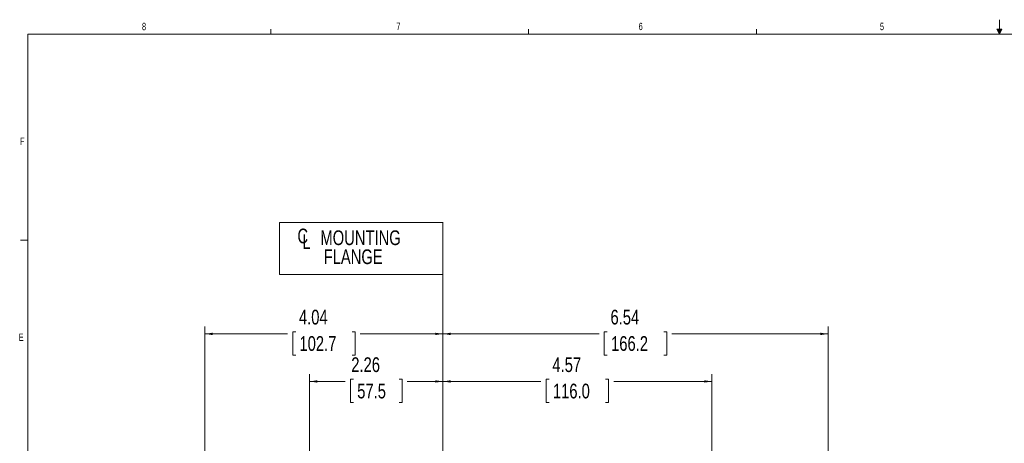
# Model space of a CAD drawing. Header units: inches. Extents: x 0.3 to 33.9, y 0.2 to 21.7.
# Tile 11 of 23: x 0.4 to 17.1, y 14.5 to 21.7. Entities that reach past the tile are written whole.
import ezdxf

# ---------------------------------------------------------------- set-up
doc = ezdxf.new("R2010")
doc.units = ezdxf.units.IN
doc.header["$MEASUREMENT"] = 0
doc.layers.add('SLD-0', color=7, linetype='Continuous', lineweight=15)
doc.styles.add('SLDTEXTSTYLE0', font='TXT', dxfattribs={"width": 0.75})
doc.dimstyles.new('SLDDIMSTYLE0', dxfattribs={"dimtxt": 0.25, "dimasz": 0.13, "dimexe": 0, "dimexo": 0.0625, "dimgap": 0.0625, "dimtad": 0, "dimtih": 1, "dimtoh": 1, "dimdec": 4, "dimrnd": 1e-09, "dimzin": 12, "dimdsep": 46, "dimtxsty": 'SLDTEXTSTYLE0', "dimsah": 1, "dimcen": 0.09, "dimadec": 0, "dimazin": 3, "dimtfac": 1, "dimtdec": 4, "dimtofl": 0, "dimtmove": 0, "dimatfit": 3, "dimfxl": 1, "dimfrac": 2, "dimtolj": 1, "dimtzin": 12, "dimarcsym": 0})

# ---------------------------------------------------------------- blocks, each defined once
blk = doc.blocks.new('SW_SYMBOL_MOD_CL')
at = {"layer": 'SLD-0', "color": 0, "char_height": 30.8, "attachment_point": 5, "style": 'SLDTEXTSTYLE0'}
for s, insert in [('C', (15.7, 23.6)), ('L', (23.6, 11.8))]:
    blk.add_mtext(s, dxfattribs=dict(at, insert=insert))
blk = doc.blocks.new('SW_TABLEANNOTATION_0')
at = {"layer": 'SLD-0', "color": 0}
for p, q in [((0, 0), (0, -0.885)), ((2.776, 0), (0, 0)), ((2.776, -0.885), (2.776, 0)), ((0, -0.885), (2.776, -0.885))]:
    blk.add_line(p, q, dxfattribs=at)
at = {"layer": 'SLD-0', "color": 0, "xscale": 0.0081111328, "yscale": 0.0081111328, "zscale": 0.0081111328}
blk.add_blockref('SW_SYMBOL_MOD_CL', (0.267, -0.423), dxfattribs=at)
at = {"layer": 'SLD-0', "color": 0, "char_height": 0.25, "attachment_point": 1, "style": 'SLDTEXTSTYLE0'}
for s, insert in [('MOUNTING', (0.694, -0.135)), ('FLANGE', (0.749, -0.458))]:
    blk.add_mtext(s, dxfattribs=dict(at, insert=insert))
blk = doc.blocks.new('*D18')
at = {"layer": 'SLD-0'}
for p, q in [((14.115, 12.469), (14.115, 16.444)), ((7.572, 16.319), (10.225, 16.319)), ((10.364, 16.356), (10.313, 16.356)), ((10.313, 16.356), (10.313, 15.959)), ((11.322, 16.356), (11.373, 16.356)), ((11.373, 16.356), (11.373, 15.959)), ((14.115, 16.319), (11.462, 16.319)), ((10.313, 15.959), (10.364, 15.959)), ((11.373, 15.959), (11.322, 15.959))]:
    blk.add_line(p, q, dxfattribs=at)
for points in [[(7.572, 16.319), (7.702, 16.299), (7.702, 16.339)], [(14.115, 16.319), (13.985, 16.339), (13.985, 16.299)]]:
    blk.add_solid(points, dxfattribs=at)
at = {"layer": 'SLD-0', "char_height": 0.25, "attachment_point": 1, "style": 'SLDTEXTSTYLE0'}
for s, insert in [('6.54', (10.418, 16.729, 0.004)), ('166.2', (10.428, 16.281, 0.004))]:
    blk.add_mtext(s, dxfattribs=dict(at, insert=insert))
blk = doc.blocks.new('*D20')
at = {"layer": 'SLD-0'}
for p, q in [((3.529, 11.613), (3.529, 16.444)), ((7.572, 14.086), (7.572, 16.444)), ((3.529, 16.319), (4.932, 16.319)), ((5.071, 16.356), (5.021, 16.356)), ((5.021, 16.356), (5.021, 15.959)), ((6.03, 16.356), (6.08, 16.356)), ((6.08, 16.356), (6.08, 15.959)), ((7.572, 16.319), (6.169, 16.319)), ((5.021, 15.959), (5.071, 15.959)), ((6.08, 15.959), (6.03, 15.959))]:
    blk.add_line(p, q, dxfattribs=at)
for points in [[(3.529, 16.319), (3.659, 16.299), (3.659, 16.339)], [(7.572, 16.319), (7.442, 16.339), (7.442, 16.299)]]:
    blk.add_solid(points, dxfattribs=at)
at = {"layer": 'SLD-0', "char_height": 0.25, "attachment_point": 1, "style": 'SLDTEXTSTYLE0'}
for s, insert in [('4.04', (5.126, 16.729, 0.187)), ('102.7', (5.135, 16.281, 0.187))]:
    blk.add_mtext(s, dxfattribs=dict(at, insert=insert))
blk = doc.blocks.new('*D21')
at = {"layer": 'SLD-0'}
for p, q in [((7.572, 14.086), (7.572, 15.636)), ((12.14, 13.133), (12.14, 15.636)), ((7.572, 15.511), (9.237, 15.511)), ((9.377, 15.548), (9.326, 15.548)), ((9.326, 15.548), (9.326, 15.151)), ((10.335, 15.548), (10.386, 15.548)), ((10.386, 15.548), (10.386, 15.151)), ((12.14, 15.511), (10.474, 15.511)), ((9.326, 15.151), (9.377, 15.151)), ((10.386, 15.151), (10.335, 15.151))]:
    blk.add_line(p, q, dxfattribs=at)
for points in [[(7.572, 15.511), (7.702, 15.491), (7.702, 15.531)], [(12.14, 15.511), (12.01, 15.531), (12.01, 15.491)]]:
    blk.add_solid(points, dxfattribs=at)
at = {"layer": 'SLD-0', "char_height": 0.25, "attachment_point": 1, "style": 'SLDTEXTSTYLE0'}
for s, insert in [('4.57', (9.431, 15.921, 0.187)), ('116.0', (9.44, 15.473, 0.187))]:
    blk.add_mtext(s, dxfattribs=dict(at, insert=insert))
blk = doc.blocks.new('*D22')
at = {"layer": 'SLD-0'}
for p, q in [((5.307, 13.479), (5.307, 15.636)), ((7.572, 14.086), (7.572, 15.636)), ((5.307, 15.511), (5.913, 15.511)), ((6.053, 15.548), (6.002, 15.548)), ((6.002, 15.548), (6.002, 15.151)), ((6.826, 15.548), (6.877, 15.548)), ((6.877, 15.548), (6.877, 15.151)), ((7.572, 15.511), (6.966, 15.511)), ((6.002, 15.151), (6.053, 15.151)), ((6.877, 15.151), (6.826, 15.151))]:
    blk.add_line(p, q, dxfattribs=at)
for points in [[(5.307, 15.511), (5.437, 15.491), (5.437, 15.531)], [(7.572, 15.511), (7.442, 15.531), (7.442, 15.491)]]:
    blk.add_solid(points, dxfattribs=at)
at = {"layer": 'SLD-0', "char_height": 0.25, "attachment_point": 1, "style": 'SLDTEXTSTYLE0'}
for s, insert in [('2.26', (6.015, 15.921, 0.187)), ('57.5', (6.116, 15.473, 0.187))]:
    blk.add_mtext(s, dxfattribs=dict(at, insert=insert))

msp = doc.modelspace()

# ---------------------------------------------------------------- linework, layer by layer
at = {"layer": 'SLD-0'}
for p, q in [((17.02288, 21.6583), (17.02288, 21.4106)), ((0.52288, 21.4106), (33.52288, 21.4106)), ((0.52288, 21.4106), (0.52288, 0.4106)), ((4.64788, 21.4106), (4.64788, 21.4954)), ((9.02288, 21.4106), (9.02288, 21.4954)), ((12.89788, 21.4106), (12.89788, 21.4954)), ((16.9809, 21.49622), (17.067, 21.49622)), ((17.02288, 21.4106), (16.9809, 21.49622)), ((17.02288, 21.4106), (16.98907, 21.49622)), ((17.02288, 21.4106), (17.00855, 21.49622)), ((17.02288, 21.4106), (17.03583, 21.49622)), ((17.02288, 21.4106), (17.04596, 21.49622)), ((17.02288, 21.4106), (17.067, 21.49622)), ((7.57173, 18.21537), (7.57173, 4.4398)), ((0.52288, 17.9106), (0.39788, 17.9106))]:
    msp.add_line(p, q, dxfattribs=at)

# ---------------------------------------------------------------- block references
msp.add_blockref('SW_TABLEANNOTATION_0', (4.79692, 18.21287), dxfattribs=at)

# ---------------------------------------------------------------- texts
at = {"color": 7, "linetype": 'Continuous', "lineweight": 0, "char_height": 0.125, "attachment_point": 1, "style": 'SLDTEXTSTYLE0'}
for s, insert in [('8', (2.46034, 21.60475)), ('7', (6.78221, 21.60846)), ('6', (10.89654, 21.60661)), ('5', (14.99474, 21.60509)), ('F', (0.38867, 19.65338)), ('E', (0.366, 16.32533))]:
    msp.add_mtext(s, dxfattribs=dict(at, insert=insert))

# ---------------------------------------------------------------- dimensions: what is measured, and where the dimension line sits
at = {"layer": 'SLD-0'}
for base, p1, p2, picture, middle in [((14.11473, 16.31923), (7.57173, 18.21537), (14.11473, 12.41948), '*D18', (10.84323, 16.31923)), ((5.30723, 15.51077), (7.57173, 14.03577), (5.30723, 13.42914), '*D22', (6.43948, 15.51077)), ((7.57173, 15.51077), (12.13973, 13.08293), (7.57173, 14.03577), '*D21', (9.85573, 15.51077))]:
    dim = msp.add_linear_dim(base=base, p1=p1, p2=p2, dimstyle='SLDDIMSTYLE0', dxfattribs=at)
    dim.commit()
    dim.dimension.update_dxf_attribs({"geometry": picture, "text_midpoint": middle, "dimtype": 160})
dim = msp.add_linear_dim(base=(3.52923, 16.31923), p1=(7.57173, 14.03577), p2=(3.52923, 11.56339), angle=0, dimstyle='SLDDIMSTYLE0', dxfattribs=at)
dim.commit()
dim.dimension.update_dxf_attribs({"geometry": '*D20', "text_midpoint": (5.55048, 16.31923), "dimtype": 160})

doc.saveas('drawing.dxf')
